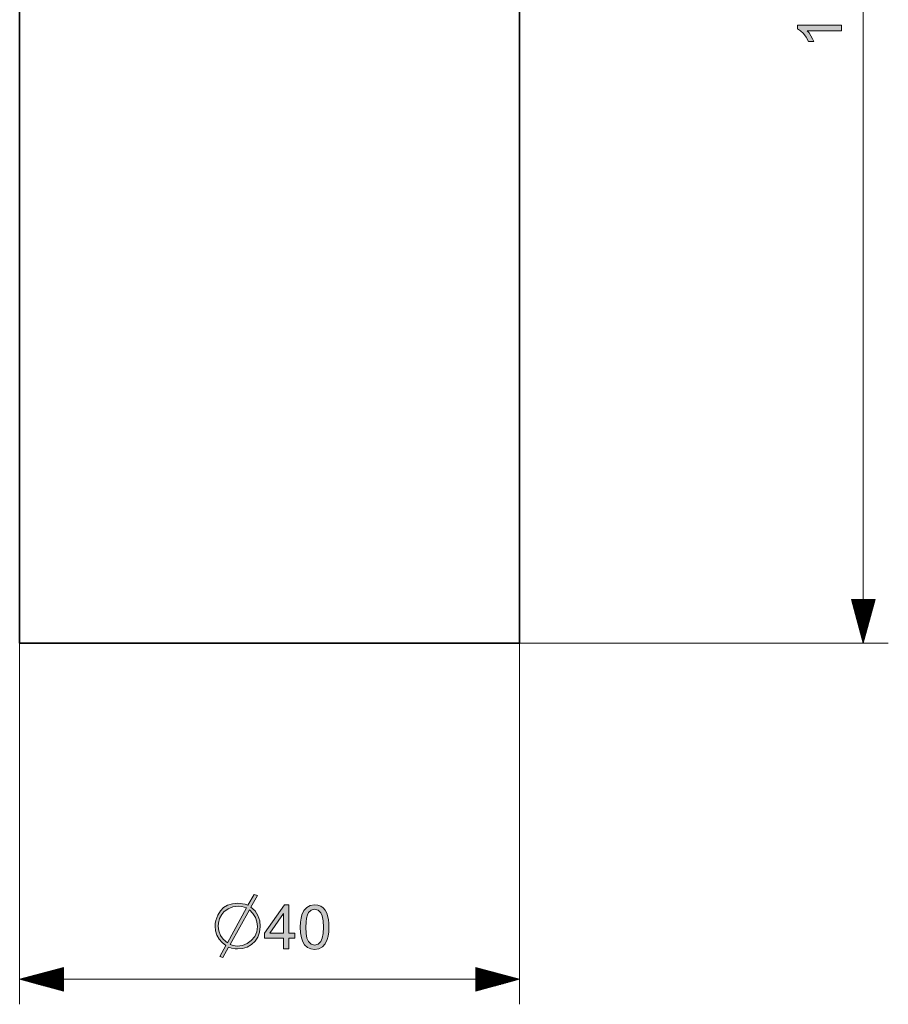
# Model space of a CAD drawing. Extents: x 50 to 2342, y 84 to 1570.
# Tile 1 of 23: x 660 to 857, y 84 to 307. Entities that reach past the tile are written whole.
import ezdxf

# ---------------------------------------------------------------- set-up
doc = ezdxf.new("R2010")
doc.units = 0
doc.header["$MEASUREMENT"] = 0
doc.layers.add('Livello 1', color=7, linetype='Continuous', lineweight=0)

msp = doc.modelspace()

# ---------------------------------------------------------------- hatches: boundary and pattern name
at = {"layer": 'Livello 1', "true_color": 0x000000, "transparency": 33554687}
msp.add_hatch(color=18, dxfattribs=at).paths.add_polyline_path([(846.22, 306.04), (846.22, 304.82), (838.46, 304.82), (838.88, 304.31), (839.3, 303.66), (839.66, 302.99), (839.93, 302.38), (838.75, 302.38), (838.22, 303.34), (837.59, 304.17), (836.91, 304.82), (836.26, 305.25), (836.26, 306.04), (846.22, 306.04)])
h = msp.add_hatch(color=18, dxfattribs=at)
edge = h.paths.add_edge_path()
edge.add_spline(control_points=[(714.26, 100.48), (714.26, 100.48), (713.86, 99.36), (713.86, 99.36), (713.86, 99.36), (713.24, 98.41), (713.24, 98.41), (713.24, 98.41), (712.41, 97.65), (712.41, 97.65), (712.41, 97.65), (711.45, 97.1), (711.45, 97.1), (711.45, 97.1), (710.41, 96.77), (710.41, 96.77), (710.41, 96.77), (709.29, 96.66), (709.29, 96.66), (709.29, 96.66), (708.7, 96.69), (708.7, 96.69), (708.7, 96.69), (707.93, 96.84), (707.93, 96.84), (707.93, 96.84), (707.49, 96.96), (707.49, 96.96), (707.49, 96.96), (707.24, 97.03), (707.24, 97.03), (707.24, 97.03), (705.96, 94.74), (705.96, 94.74), (705.96, 94.74), (705.25, 94.94), (705.25, 94.94), (705.25, 94.94), (706.63, 97.43), (706.63, 97.43), (706.63, 97.43), (705.75, 98.12), (705.75, 98.12), (705.75, 98.12), (705.07, 98.91), (705.07, 98.91), (705.07, 98.91), (704.58, 99.79), (704.58, 99.79), (704.58, 99.79), (704.29, 100.75), (704.29, 100.75), (704.29, 100.75), (704.19, 101.81), (704.19, 101.81), (704.19, 101.81), (704.22, 102.47), (704.22, 102.47), (704.22, 102.47), (704.36, 103.14), (704.36, 103.14), (704.36, 103.14), (704.79, 104.35), (704.79, 104.35), (704.79, 104.35), (705.37, 105.33), (705.37, 105.33), (705.37, 105.33), (706.11, 106.07), (706.11, 106.07), (706.11, 106.07), (707.02, 106.6), (707.02, 106.6), (707.02, 106.6), (708.1, 106.92), (708.1, 106.92), (708.1, 106.92), (709.36, 107.03), (709.36, 107.03), (709.36, 107.03), (709.83, 107), (709.83, 107), (709.83, 107), (710.37, 106.91), (710.37, 106.91), (710.37, 106.91), (710.96, 106.81), (710.96, 106.81), (710.96, 106.81), (711.62, 106.56), (711.62, 106.56), (711.62, 106.56), (713, 108.97), (713, 108.97), (713, 108.97), (713.77, 108.78), (713.77, 108.78), (713.77, 108.78), (712.31, 106.17), (712.31, 106.17), (712.31, 106.17), (713.24, 105.27), (713.24, 105.27), (713.24, 105.27), (713.9, 104.24), (713.9, 104.24), (713.9, 104.24), (714.3, 103.07), (714.3, 103.07), (714.3, 103.07), (714.43, 101.79), (714.43, 101.79), (714.43, 101.79), (714.26, 100.48), (714.26, 100.48)], knot_values=[0, 0, 0, 0, 1, 1, 1, 2, 2, 2, 3, 3, 3, 4, 4, 4, 5, 5, 5, 6, 6, 6, 7, 7, 7, 8, 8, 8, 9, 9, 9, 10, 10, 10, 11, 11, 11, 12, 12, 12, 13, 13, 13, 14, 14, 14, 15, 15, 15, 16, 16, 16, 17, 17, 17, 18, 18, 18, 19, 19, 19, 20, 20, 20, 21, 21, 21, 22, 22, 22, 23, 23, 23, 24, 24, 24, 25, 25, 25, 26, 26, 26, 27, 27, 27, 28, 28, 28, 29, 29, 29, 30, 30, 30, 31, 31, 31, 32, 32, 32, 33, 33, 33, 34, 34, 34, 35, 35, 35, 36, 36, 36, 37, 37, 37, 38, 38, 38, 38], degree=3, periodic=0)
edge.add_line((714.26, 100.48), (714.26, 100.48))
edge = h.paths.add_edge_path()
edge.add_spline(control_points=[(711.97, 105.55), (711.97, 105.55), (707.61, 97.7), (707.61, 97.7), (707.61, 97.7), (708.26, 97.42), (708.26, 97.42), (708.26, 97.42), (709.21, 97.33), (709.21, 97.33), (709.21, 97.33), (710.38, 97.47), (710.38, 97.47), (710.38, 97.47), (711.43, 97.89), (711.43, 97.89), (711.43, 97.89), (712.39, 98.58), (712.39, 98.58), (712.39, 98.58), (713.15, 99.51), (713.15, 99.51), (713.15, 99.51), (713.61, 100.57), (713.61, 100.57), (713.61, 100.57), (713.77, 101.76), (713.77, 101.76), (713.77, 101.76), (713.66, 102.83), (713.66, 102.83), (713.66, 102.83), (713.32, 103.82), (713.32, 103.82), (713.32, 103.82), (712.76, 104.72), (712.76, 104.72), (712.76, 104.72), (711.97, 105.55), (711.97, 105.55)], knot_values=[0, 0, 0, 0, 1, 1, 1, 2, 2, 2, 3, 3, 3, 4, 4, 4, 5, 5, 5, 6, 6, 6, 7, 7, 7, 8, 8, 8, 9, 9, 9, 10, 10, 10, 11, 11, 11, 12, 12, 12, 13, 13, 13, 13], degree=3, periodic=0)
edge.add_line((711.97, 105.55), (711.97, 105.55))
edge = h.paths.add_edge_path()
edge.add_spline(control_points=[(709.43, 106.36), (709.43, 106.36), (708.22, 106.22), (708.22, 106.22), (708.22, 106.22), (707.14, 105.77), (707.14, 105.77), (707.14, 105.77), (706.18, 105.04), (706.18, 105.04), (706.18, 105.04), (705.71, 104.45), (705.71, 104.45), (705.71, 104.45), (705.17, 103.58), (705.17, 103.58), (705.17, 103.58), (704.93, 102.54), (704.93, 102.54), (704.93, 102.54), (704.85, 101.81), (704.85, 101.81), (704.85, 101.81), (704.99, 100.74), (704.99, 100.74), (704.99, 100.74), (705.38, 99.75), (705.38, 99.75), (705.38, 99.75), (706.03, 98.86), (706.03, 98.86), (706.03, 98.86), (706.95, 98.07), (706.95, 98.07), (706.95, 98.07), (711.3, 105.95), (711.3, 105.95), (711.3, 105.95), (710.27, 106.26), (710.27, 106.26), (710.27, 106.26), (709.43, 106.36), (709.43, 106.36)], knot_values=[0, 0, 0, 0, 1, 1, 1, 2, 2, 2, 3, 3, 3, 4, 4, 4, 5, 5, 5, 6, 6, 6, 7, 7, 7, 8, 8, 8, 9, 9, 9, 10, 10, 10, 11, 11, 11, 12, 12, 12, 13, 13, 13, 14, 14, 14, 14], degree=3, periodic=0)
edge.add_line((709.43, 106.36), (709.43, 106.36))
h = msp.add_hatch(color=18, dxfattribs=at)
edge = h.paths.add_edge_path()
edge.add_spline(control_points=[(719.7, 96.71), (719.7, 96.71), (719.7, 99.09), (719.7, 99.09), (719.7, 99.09), (715.4, 99.09), (715.4, 99.09), (715.4, 99.09), (715.4, 100.21), (715.4, 100.21), (715.4, 100.21), (719.92, 106.64), (719.92, 106.64), (719.92, 106.64), (720.92, 106.64), (720.92, 106.64), (720.92, 106.64), (720.92, 100.21), (720.92, 100.21), (720.92, 100.21), (722.26, 100.21), (722.26, 100.21), (722.26, 100.21), (722.26, 99.09), (722.26, 99.09), (722.26, 99.09), (720.92, 99.09), (720.92, 99.09), (720.92, 99.09), (720.92, 96.71), (720.92, 96.71), (720.92, 96.71), (719.7, 96.71), (719.7, 96.71)], knot_values=[0, 0, 0, 0, 1, 1, 1, 2, 2, 2, 3, 3, 3, 4, 4, 4, 5, 5, 5, 6, 6, 6, 7, 7, 7, 8, 8, 8, 9, 9, 9, 10, 10, 10, 11, 11, 11, 11], degree=3, periodic=0)
edge.add_line((719.7, 96.71), (719.7, 96.71))
edge = h.paths.add_edge_path()
edge.add_spline(control_points=[(719.7, 100.21), (719.7, 100.21), (719.7, 104.68), (719.7, 104.68), (719.7, 104.68), (716.59, 100.21), (716.59, 100.21), (716.59, 100.21), (719.7, 100.21), (719.7, 100.21)], knot_values=[0, 0, 0, 0, 1, 1, 1, 2, 2, 2, 3, 3, 3, 3], degree=3, periodic=0)
edge.add_line((719.7, 100.21), (719.7, 100.21))
h = msp.add_hatch(color=18, dxfattribs=at)
edge = h.paths.add_edge_path()
edge.add_spline(control_points=[(723.5, 101.61), (723.5, 101.61), (723.54, 102.7), (723.54, 102.7), (723.54, 102.7), (723.66, 103.65), (723.66, 103.65), (723.66, 103.65), (723.86, 104.43), (723.86, 104.43), (723.86, 104.43), (724.31, 105.39), (724.31, 105.39), (724.31, 105.39), (724.94, 106.09), (724.94, 106.09), (724.94, 106.09), (725.75, 106.53), (725.75, 106.53), (725.75, 106.53), (726.74, 106.68), (726.74, 106.68), (726.74, 106.68), (727.49, 106.59), (727.49, 106.59), (727.49, 106.59), (728.14, 106.35), (728.14, 106.35), (728.14, 106.35), (728.69, 105.96), (728.69, 105.96), (728.69, 105.96), (729.13, 105.42), (729.13, 105.42), (729.13, 105.42), (729.48, 104.75), (729.48, 104.75), (729.48, 104.75), (729.75, 103.95), (729.75, 103.95), (729.75, 103.95), (729.87, 103.3), (729.87, 103.3), (729.87, 103.3), (729.95, 102.52), (729.95, 102.52), (729.95, 102.52), (729.97, 101.61), (729.97, 101.61), (729.97, 101.61), (729.93, 100.52), (729.93, 100.52), (729.93, 100.52), (729.81, 99.58), (729.81, 99.58), (729.81, 99.58), (729.61, 98.78), (729.61, 98.78), (729.61, 98.78), (729.17, 97.84), (729.17, 97.84), (729.17, 97.84), (728.54, 97.13), (728.54, 97.13), (728.54, 97.13), (727.73, 96.69), (727.73, 96.69), (727.73, 96.69), (726.74, 96.54), (726.74, 96.54), (726.74, 96.54), (725.85, 96.66), (725.85, 96.66), (725.85, 96.66), (725.1, 97), (725.1, 97), (725.1, 97), (724.48, 97.57), (724.48, 97.57), (724.48, 97.57), (724.05, 98.29), (724.05, 98.29), (724.05, 98.29), (723.75, 99.2), (723.75, 99.2), (723.75, 99.2), (723.56, 100.31), (723.56, 100.31), (723.56, 100.31), (723.5, 101.61), (723.5, 101.61)], knot_values=[0, 0, 0, 0, 1, 1, 1, 2, 2, 2, 3, 3, 3, 4, 4, 4, 5, 5, 5, 6, 6, 6, 7, 7, 7, 8, 8, 8, 9, 9, 9, 10, 10, 10, 11, 11, 11, 12, 12, 12, 13, 13, 13, 14, 14, 14, 15, 15, 15, 16, 16, 16, 17, 17, 17, 18, 18, 18, 19, 19, 19, 20, 20, 20, 21, 21, 21, 22, 22, 22, 23, 23, 23, 24, 24, 24, 25, 25, 25, 26, 26, 26, 27, 27, 27, 28, 28, 28, 29, 29, 29, 30, 30, 30, 30], degree=3, periodic=0)
edge.add_line((723.5, 101.61), (723.5, 101.61))
edge = h.paths.add_edge_path()
edge.add_spline(control_points=[(724.76, 101.61), (724.76, 101.61), (724.82, 100.16), (724.82, 100.16), (724.82, 100.16), (725.01, 99.07), (725.01, 99.07), (725.01, 99.07), (725.32, 98.35), (725.32, 98.35), (725.32, 98.35), (725.97, 97.75), (725.97, 97.75), (725.97, 97.75), (726.74, 97.55), (726.74, 97.55), (726.74, 97.55), (727.51, 97.75), (727.51, 97.75), (727.51, 97.75), (728.15, 98.36), (728.15, 98.36), (728.15, 98.36), (728.47, 99.08), (728.47, 99.08), (728.47, 99.08), (728.66, 100.16), (728.66, 100.16), (728.66, 100.16), (728.72, 101.61), (728.72, 101.61), (728.72, 101.61), (728.66, 103.06), (728.66, 103.06), (728.66, 103.06), (728.47, 104.14), (728.47, 104.14), (728.47, 104.14), (728.15, 104.86), (728.15, 104.86), (728.15, 104.86), (727.51, 105.47), (727.51, 105.47), (727.51, 105.47), (726.72, 105.67), (726.72, 105.67), (726.72, 105.67), (725.97, 105.49), (725.97, 105.49), (725.97, 105.49), (725.38, 104.96), (725.38, 104.96), (725.38, 104.96), (725.11, 104.41), (725.11, 104.41), (725.11, 104.41), (724.91, 103.67), (724.91, 103.67), (724.91, 103.67), (724.79, 102.73), (724.79, 102.73), (724.79, 102.73), (724.76, 101.61), (724.76, 101.61)], knot_values=[0, 0, 0, 0, 1, 1, 1, 2, 2, 2, 3, 3, 3, 4, 4, 4, 5, 5, 5, 6, 6, 6, 7, 7, 7, 8, 8, 8, 9, 9, 9, 10, 10, 10, 11, 11, 11, 12, 12, 12, 13, 13, 13, 14, 14, 14, 15, 15, 15, 16, 16, 16, 17, 17, 17, 18, 18, 18, 19, 19, 19, 20, 20, 20, 21, 21, 21, 21], degree=3, periodic=0)
edge.add_line((724.76, 101.61), (724.76, 101.61))

# ---------------------------------------------------------------- linework, layer by layer
at = {"layer": 'Livello 1'}
msp.add_lwpolyline([(846.22, 306.04), (846.22, 304.82), (838.46, 304.82), (838.88, 304.31), (839.3, 303.66), (839.66, 302.99), (839.93, 302.38), (838.75, 302.38), (838.22, 303.34), (837.59, 304.17), (836.91, 304.82), (836.26, 305.25), (836.26, 306.04), (846.22, 306.04)], dxfattribs=at)
at = {"layer": 'Livello 1', "color": 18, "lineweight": 35, "true_color": 0x000000}
for points in [[(659.85, 457.92), (659.85, 457.92), (659.85, 165.96), (659.85, 165.96)], [(773.24, 165.96), (773.24, 165.96), (773.24, 457.92), (773.24, 457.92)]]:
    msp.add_open_spline(points, degree=3, dxfattribs=at)
at = {"layer": 'Livello 1', "color": 18, "lineweight": 18, "true_color": 0x000000}
for points in [[(851.18, 165.96), (851.18, 165.96), (851.18, 457.92), (851.18, 457.92)], [(853.84, 175.88), (853.84, 175.88), (848.52, 175.88), (848.52, 175.88)], [(848.52, 175.88), (848.52, 175.88), (851.18, 165.96), (851.18, 165.96)], [(848.59, 175.88), (848.59, 175.88), (848.59, 175.63), (848.59, 175.63)], [(848.59, 175.88), (848.59, 175.88), (848.59, 175.63), (848.59, 175.63)], [(848.73, 175.88), (848.73, 175.88), (848.73, 175.09), (848.73, 175.09)], [(848.88, 175.88), (848.88, 175.88), (848.88, 174.55), (848.88, 174.55)], [(849.02, 175.88), (849.02, 175.88), (849.02, 174.02), (849.02, 174.02)], [(849.17, 175.88), (849.17, 175.88), (849.17, 173.48), (849.17, 173.48)], [(849.31, 175.88), (849.31, 175.88), (849.31, 172.94), (849.31, 172.94)], [(849.45, 175.88), (849.45, 175.88), (849.45, 172.4), (849.45, 172.4)], [(849.6, 175.88), (849.6, 175.88), (849.6, 171.87), (849.6, 171.87)], [(849.74, 175.88), (849.74, 175.88), (849.74, 171.33), (849.74, 171.33)], [(849.89, 175.88), (849.89, 175.88), (849.89, 170.79), (849.89, 170.79)], [(850.03, 175.88), (850.03, 175.88), (850.03, 170.26), (850.03, 170.26)], [(850.17, 175.88), (850.17, 175.88), (850.17, 169.72), (850.17, 169.72)], [(850.32, 175.88), (850.32, 175.88), (850.32, 169.18), (850.32, 169.18)], [(850.46, 175.88), (850.46, 175.88), (850.46, 168.64), (850.46, 168.64)], [(850.61, 175.88), (850.61, 175.88), (850.61, 168.1), (850.61, 168.1)], [(850.75, 175.88), (850.75, 175.88), (850.75, 167.57), (850.75, 167.57)], [(850.89, 175.88), (850.89, 175.88), (850.89, 167.03), (850.89, 167.03)], [(851.04, 175.88), (851.04, 175.88), (851.04, 166.49), (851.04, 166.49)], [(851.18, 165.96), (851.18, 165.96), (853.84, 175.88), (853.84, 175.88)], [(851.18, 175.88), (851.18, 175.88), (851.18, 165.96), (851.18, 165.96)], [(851.18, 175.88), (851.18, 175.88), (851.18, 165.96), (851.18, 165.96)], [(851.33, 175.88), (851.33, 175.88), (851.33, 166.49), (851.33, 166.49)], [(851.47, 175.88), (851.47, 175.88), (851.47, 167.03), (851.47, 167.03)], [(851.61, 175.88), (851.61, 175.88), (851.61, 167.57), (851.61, 167.57)], [(851.76, 175.88), (851.76, 175.88), (851.76, 168.1), (851.76, 168.1)], [(851.9, 175.88), (851.9, 175.88), (851.9, 168.64), (851.9, 168.64)], [(852.05, 175.88), (852.05, 175.88), (852.05, 169.18), (852.05, 169.18)], [(852.19, 175.88), (852.19, 175.88), (852.19, 169.72), (852.19, 169.72)], [(852.33, 175.88), (852.33, 175.88), (852.33, 170.26), (852.33, 170.26)], [(852.48, 175.88), (852.48, 175.88), (852.48, 170.79), (852.48, 170.79)], [(852.62, 175.88), (852.62, 175.88), (852.62, 171.33), (852.62, 171.33)], [(852.77, 175.88), (852.77, 175.88), (852.77, 171.87), (852.77, 171.87)], [(852.91, 175.88), (852.91, 175.88), (852.91, 172.4), (852.91, 172.4)], [(853.05, 175.88), (853.05, 175.88), (853.05, 172.94), (853.05, 172.94)], [(853.2, 175.88), (853.2, 175.88), (853.2, 173.48), (853.2, 173.48)], [(853.34, 175.88), (853.34, 175.88), (853.34, 174.02), (853.34, 174.02)], [(853.49, 175.88), (853.49, 175.88), (853.49, 174.55), (853.49, 174.55)], [(853.63, 175.88), (853.63, 175.88), (853.63, 175.09), (853.63, 175.09)], [(853.77, 175.88), (853.77, 175.88), (853.77, 175.63), (853.77, 175.63)], [(853.77, 175.88), (853.77, 175.88), (853.77, 175.63), (853.77, 175.63)], [(669.78, 92.44), (669.78, 92.44), (659.85, 89.78), (659.85, 89.78)], [(669.78, 91.66), (669.78, 91.66), (666.84, 91.66), (666.84, 91.66)], [(669.78, 91.8), (669.78, 91.8), (667.38, 91.8), (667.38, 91.8)], [(669.78, 91.94), (669.78, 91.94), (667.92, 91.94), (667.92, 91.94)], [(669.78, 92.09), (669.78, 92.09), (668.45, 92.09), (668.45, 92.09)], [(669.78, 92.23), (669.78, 92.23), (668.99, 92.23), (668.99, 92.23)], [(669.78, 92.38), (669.78, 92.38), (669.53, 92.38), (669.53, 92.38)], [(669.78, 92.38), (669.78, 92.38), (669.53, 92.38), (669.53, 92.38)], [(669.78, 87.13), (669.78, 87.13), (669.78, 92.44), (669.78, 92.44)], [(773.24, 89.78), (773.24, 89.78), (763.32, 92.44), (763.32, 92.44)], [(763.32, 92.44), (763.32, 92.44), (763.32, 87.13), (763.32, 87.13)], [(763.32, 92.38), (763.32, 92.38), (763.57, 92.38), (763.57, 92.38)], [(763.32, 92.38), (763.32, 92.38), (763.57, 92.38), (763.57, 92.38)], [(763.32, 92.23), (763.32, 92.23), (764.1, 92.23), (764.1, 92.23)], [(763.32, 92.09), (763.32, 92.09), (764.64, 92.09), (764.64, 92.09)], [(763.32, 91.94), (763.32, 91.94), (765.18, 91.94), (765.18, 91.94)], [(763.32, 91.8), (763.32, 91.8), (765.72, 91.8), (765.72, 91.8)], [(763.32, 91.66), (763.32, 91.66), (766.25, 91.66), (766.25, 91.66)], [(659.85, 89.78), (659.85, 89.78), (773.24, 89.78), (773.24, 89.78)], [(659.85, 89.78), (659.85, 89.78), (669.78, 87.13), (669.78, 87.13)], [(669.78, 89.78), (669.78, 89.78), (659.85, 89.78), (659.85, 89.78)], [(669.78, 89.78), (669.78, 89.78), (659.85, 89.78), (659.85, 89.78)], [(669.78, 89.93), (669.78, 89.93), (660.39, 89.93), (660.39, 89.93)], [(669.78, 89.64), (669.78, 89.64), (660.39, 89.64), (660.39, 89.64)], [(669.78, 90.07), (669.78, 90.07), (660.93, 90.07), (660.93, 90.07)], [(669.78, 89.5), (669.78, 89.5), (660.93, 89.5), (660.93, 89.5)], [(669.78, 90.22), (669.78, 90.22), (661.47, 90.22), (661.47, 90.22)], [(669.78, 89.35), (669.78, 89.35), (661.47, 89.35), (661.47, 89.35)], [(669.78, 90.36), (669.78, 90.36), (662.01, 90.36), (662.01, 90.36)], [(669.78, 90.5), (669.78, 90.5), (662.54, 90.5), (662.54, 90.5)], [(669.78, 90.65), (669.78, 90.65), (663.08, 90.65), (663.08, 90.65)], [(669.78, 90.79), (669.78, 90.79), (663.62, 90.79), (663.62, 90.79)], [(669.78, 90.94), (669.78, 90.94), (664.15, 90.94), (664.15, 90.94)], [(669.78, 91.08), (669.78, 91.08), (664.69, 91.08), (664.69, 91.08)], [(669.78, 91.22), (669.78, 91.22), (665.23, 91.22), (665.23, 91.22)], [(669.78, 91.37), (669.78, 91.37), (665.77, 91.37), (665.77, 91.37)], [(669.78, 91.51), (669.78, 91.51), (666.3, 91.51), (666.3, 91.51)], [(763.32, 91.51), (763.32, 91.51), (766.79, 91.51), (766.79, 91.51)], [(763.32, 91.37), (763.32, 91.37), (767.33, 91.37), (767.33, 91.37)], [(763.32, 91.22), (763.32, 91.22), (767.87, 91.22), (767.87, 91.22)], [(763.32, 91.08), (763.32, 91.08), (768.4, 91.08), (768.4, 91.08)], [(763.32, 90.94), (763.32, 90.94), (768.94, 90.94), (768.94, 90.94)], [(763.32, 90.79), (763.32, 90.79), (769.48, 90.79), (769.48, 90.79)], [(763.32, 90.65), (763.32, 90.65), (770.02, 90.65), (770.02, 90.65)], [(763.32, 90.5), (763.32, 90.5), (770.55, 90.5), (770.55, 90.5)], [(763.32, 90.36), (763.32, 90.36), (771.09, 90.36), (771.09, 90.36)], [(763.32, 90.22), (763.32, 90.22), (771.63, 90.22), (771.63, 90.22)], [(763.32, 90.07), (763.32, 90.07), (772.17, 90.07), (772.17, 90.07)], [(763.32, 89.93), (763.32, 89.93), (772.7, 89.93), (772.7, 89.93)], [(763.32, 87.13), (763.32, 87.13), (773.24, 89.78), (773.24, 89.78)], [(763.32, 89.78), (763.32, 89.78), (773.24, 89.78), (773.24, 89.78)], [(763.32, 89.78), (763.32, 89.78), (773.24, 89.78), (773.24, 89.78)], [(763.32, 89.64), (763.32, 89.64), (772.7, 89.64), (772.7, 89.64)], [(763.32, 89.5), (763.32, 89.5), (772.17, 89.5), (772.17, 89.5)], [(763.32, 89.35), (763.32, 89.35), (771.63, 89.35), (771.63, 89.35)], [(669.78, 89.21), (669.78, 89.21), (662.01, 89.21), (662.01, 89.21)], [(669.78, 89.06), (669.78, 89.06), (662.54, 89.06), (662.54, 89.06)], [(669.78, 88.92), (669.78, 88.92), (663.08, 88.92), (663.08, 88.92)], [(669.78, 88.78), (669.78, 88.78), (663.62, 88.78), (663.62, 88.78)], [(669.78, 88.63), (669.78, 88.63), (664.15, 88.63), (664.15, 88.63)], [(669.78, 88.49), (669.78, 88.49), (664.69, 88.49), (664.69, 88.49)], [(669.78, 88.34), (669.78, 88.34), (665.23, 88.34), (665.23, 88.34)], [(669.78, 88.2), (669.78, 88.2), (665.77, 88.2), (665.77, 88.2)], [(669.78, 88.06), (669.78, 88.06), (666.3, 88.06), (666.3, 88.06)], [(669.78, 87.91), (669.78, 87.91), (666.84, 87.91), (666.84, 87.91)], [(669.78, 87.77), (669.78, 87.77), (667.38, 87.77), (667.38, 87.77)], [(669.78, 87.62), (669.78, 87.62), (667.92, 87.62), (667.92, 87.62)], [(669.78, 87.48), (669.78, 87.48), (668.45, 87.48), (668.45, 87.48)], [(669.78, 87.34), (669.78, 87.34), (668.99, 87.34), (668.99, 87.34)], [(669.78, 87.19), (669.78, 87.19), (669.53, 87.19), (669.53, 87.19)], [(669.78, 87.19), (669.78, 87.19), (669.53, 87.19), (669.53, 87.19)], [(763.32, 89.21), (763.32, 89.21), (771.09, 89.21), (771.09, 89.21)], [(763.32, 89.06), (763.32, 89.06), (770.55, 89.06), (770.55, 89.06)], [(763.32, 88.92), (763.32, 88.92), (770.02, 88.92), (770.02, 88.92)], [(763.32, 88.78), (763.32, 88.78), (769.48, 88.78), (769.48, 88.78)], [(763.32, 88.63), (763.32, 88.63), (768.94, 88.63), (768.94, 88.63)], [(763.32, 88.49), (763.32, 88.49), (768.4, 88.49), (768.4, 88.49)], [(763.32, 88.34), (763.32, 88.34), (767.87, 88.34), (767.87, 88.34)], [(763.32, 88.2), (763.32, 88.2), (767.33, 88.2), (767.33, 88.2)], [(763.32, 88.06), (763.32, 88.06), (766.79, 88.06), (766.79, 88.06)], [(763.32, 87.91), (763.32, 87.91), (766.25, 87.91), (766.25, 87.91)], [(763.32, 87.77), (763.32, 87.77), (765.72, 87.77), (765.72, 87.77)], [(763.32, 87.62), (763.32, 87.62), (765.18, 87.62), (765.18, 87.62)], [(763.32, 87.48), (763.32, 87.48), (764.64, 87.48), (764.64, 87.48)], [(763.32, 87.34), (763.32, 87.34), (764.1, 87.34), (764.1, 87.34)], [(763.32, 87.19), (763.32, 87.19), (763.57, 87.19), (763.57, 87.19)], [(763.32, 87.19), (763.32, 87.19), (763.57, 87.19), (763.57, 87.19)]]:
    msp.add_open_spline(points, degree=3, dxfattribs=at)
at = {"layer": 'Livello 1', "color": 18, "lineweight": 35, "true_color": 0x000000}
msp.add_open_spline([(659.85, 165.96), (659.85, 165.96), (660.15, 165.96), (660.15, 165.96), (660.15, 165.96), (661.02, 165.96), (661.02, 165.96), (661.02, 165.96), (662.46, 165.96), (662.46, 165.96), (662.46, 165.96), (664.45, 165.96), (664.45, 165.96), (664.45, 165.96), (666.98, 165.96), (666.98, 165.96), (666.98, 165.96), (670.02, 165.96), (670.02, 165.96), (670.02, 165.96), (673.53, 165.96), (673.53, 165.96), (673.53, 165.96), (677.49, 165.96), (677.49, 165.96), (677.49, 165.96), (681.85, 165.96), (681.85, 165.96), (681.85, 165.96), (686.56, 165.96), (686.56, 165.96), (686.56, 165.96), (691.58, 165.96), (691.58, 165.96), (691.58, 165.96), (696.86, 165.96), (696.86, 165.96), (696.86, 165.96), (702.34, 165.96), (702.34, 165.96), (702.34, 165.96), (707.96, 165.96), (707.96, 165.96), (707.96, 165.96), (713.68, 165.96), (713.68, 165.96), (713.68, 165.96), (719.42, 165.96), (719.42, 165.96), (719.42, 165.96), (725.13, 165.96), (725.13, 165.96), (725.13, 165.96), (730.76, 165.96), (730.76, 165.96), (730.76, 165.96), (736.24, 165.96), (736.24, 165.96), (736.24, 165.96), (741.52, 165.96), (741.52, 165.96), (741.52, 165.96), (746.54, 165.96), (746.54, 165.96), (746.54, 165.96), (751.25, 165.96), (751.25, 165.96), (751.25, 165.96), (755.61, 165.96), (755.61, 165.96), (755.61, 165.96), (759.56, 165.96), (759.56, 165.96), (759.56, 165.96), (763.08, 165.96), (763.08, 165.96), (763.08, 165.96), (766.12, 165.96), (766.12, 165.96), (766.12, 165.96), (768.65, 165.96), (768.65, 165.96), (768.65, 165.96), (770.64, 165.96), (770.64, 165.96), (770.64, 165.96), (772.08, 165.96), (772.08, 165.96), (772.08, 165.96), (772.95, 165.96), (772.95, 165.96), (772.95, 165.96), (773.24, 165.96), (773.24, 165.96)], degree=3, knots=[0, 0, 0, 0, 1, 1, 1, 2, 2, 2, 3, 3, 3, 4, 4, 4, 5, 5, 5, 6, 6, 6, 7, 7, 7, 8, 8, 8, 9, 9, 9, 10, 10, 10, 11, 11, 11, 12, 12, 12, 13, 13, 13, 14, 14, 14, 15, 15, 15, 16, 16, 16, 17, 17, 17, 18, 18, 18, 19, 19, 19, 20, 20, 20, 21, 21, 21, 22, 22, 22, 23, 23, 23, 24, 24, 24, 25, 25, 25, 26, 26, 26, 27, 27, 27, 28, 28, 28, 29, 29, 29, 30, 30, 30, 31, 31, 31, 31], dxfattribs=at)
at = {"layer": 'Livello 1', "color": 18, "lineweight": 13, "true_color": 0x000000}
for points in [[(659.85, 165.96), (659.85, 165.96), (659.85, 84.11), (659.85, 84.11)], [(773.24, 165.96), (773.24, 165.96), (773.24, 84.11), (773.24, 84.11)], [(773.24, 165.96), (773.24, 165.96), (856.85, 165.96), (856.85, 165.96)]]:
    msp.add_open_spline(points, degree=3, dxfattribs=at)
at = {"layer": 'Livello 1'}
for points, knots in [([(714.26, 100.48), (714.26, 100.48), (713.86, 99.36), (713.86, 99.36), (713.86, 99.36), (713.24, 98.41), (713.24, 98.41), (713.24, 98.41), (712.41, 97.65), (712.41, 97.65), (712.41, 97.65), (711.45, 97.1), (711.45, 97.1), (711.45, 97.1), (710.41, 96.77), (710.41, 96.77), (710.41, 96.77), (709.29, 96.66), (709.29, 96.66), (709.29, 96.66), (708.7, 96.69), (708.7, 96.69), (708.7, 96.69), (707.93, 96.84), (707.93, 96.84), (707.93, 96.84), (707.49, 96.96), (707.49, 96.96), (707.49, 96.96), (707.24, 97.03), (707.24, 97.03), (707.24, 97.03), (705.96, 94.74), (705.96, 94.74), (705.96, 94.74), (705.25, 94.94), (705.25, 94.94), (705.25, 94.94), (706.63, 97.43), (706.63, 97.43), (706.63, 97.43), (705.75, 98.12), (705.75, 98.12), (705.75, 98.12), (705.07, 98.91), (705.07, 98.91), (705.07, 98.91), (704.58, 99.79), (704.58, 99.79), (704.58, 99.79), (704.29, 100.75), (704.29, 100.75), (704.29, 100.75), (704.19, 101.81), (704.19, 101.81), (704.19, 101.81), (704.22, 102.47), (704.22, 102.47), (704.22, 102.47), (704.36, 103.14), (704.36, 103.14), (704.36, 103.14), (704.79, 104.35), (704.79, 104.35), (704.79, 104.35), (705.37, 105.33), (705.37, 105.33), (705.37, 105.33), (706.11, 106.07), (706.11, 106.07), (706.11, 106.07), (707.02, 106.6), (707.02, 106.6), (707.02, 106.6), (708.1, 106.92), (708.1, 106.92), (708.1, 106.92), (709.36, 107.03), (709.36, 107.03), (709.36, 107.03), (709.83, 107), (709.83, 107), (709.83, 107), (710.37, 106.91), (710.37, 106.91), (710.37, 106.91), (710.96, 106.81), (710.96, 106.81), (710.96, 106.81), (711.62, 106.56), (711.62, 106.56), (711.62, 106.56), (713, 108.97), (713, 108.97), (713, 108.97), (713.77, 108.78), (713.77, 108.78), (713.77, 108.78), (712.31, 106.17), (712.31, 106.17), (712.31, 106.17), (713.24, 105.27), (713.24, 105.27), (713.24, 105.27), (713.9, 104.24), (713.9, 104.24), (713.9, 104.24), (714.3, 103.07), (714.3, 103.07), (714.3, 103.07), (714.43, 101.79), (714.43, 101.79), (714.43, 101.79), (714.26, 100.48), (714.26, 100.48)], [0, 0, 0, 0, 1, 1, 1, 2, 2, 2, 3, 3, 3, 4, 4, 4, 5, 5, 5, 6, 6, 6, 7, 7, 7, 8, 8, 8, 9, 9, 9, 10, 10, 10, 11, 11, 11, 12, 12, 12, 13, 13, 13, 14, 14, 14, 15, 15, 15, 16, 16, 16, 17, 17, 17, 18, 18, 18, 19, 19, 19, 20, 20, 20, 21, 21, 21, 22, 22, 22, 23, 23, 23, 24, 24, 24, 25, 25, 25, 26, 26, 26, 27, 27, 27, 28, 28, 28, 29, 29, 29, 30, 30, 30, 31, 31, 31, 32, 32, 32, 33, 33, 33, 34, 34, 34, 35, 35, 35, 36, 36, 36, 37, 37, 37, 38, 38, 38, 38]), ([(709.43, 106.36), (709.43, 106.36), (708.22, 106.22), (708.22, 106.22), (708.22, 106.22), (707.14, 105.77), (707.14, 105.77), (707.14, 105.77), (706.18, 105.04), (706.18, 105.04), (706.18, 105.04), (705.71, 104.45), (705.71, 104.45), (705.71, 104.45), (705.17, 103.58), (705.17, 103.58), (705.17, 103.58), (704.93, 102.54), (704.93, 102.54), (704.93, 102.54), (704.85, 101.81), (704.85, 101.81), (704.85, 101.81), (704.99, 100.74), (704.99, 100.74), (704.99, 100.74), (705.38, 99.75), (705.38, 99.75), (705.38, 99.75), (706.03, 98.86), (706.03, 98.86), (706.03, 98.86), (706.95, 98.07), (706.95, 98.07), (706.95, 98.07), (711.3, 105.95), (711.3, 105.95), (711.3, 105.95), (710.27, 106.26), (710.27, 106.26), (710.27, 106.26), (709.43, 106.36), (709.43, 106.36)], [0, 0, 0, 0, 1, 1, 1, 2, 2, 2, 3, 3, 3, 4, 4, 4, 5, 5, 5, 6, 6, 6, 7, 7, 7, 8, 8, 8, 9, 9, 9, 10, 10, 10, 11, 11, 11, 12, 12, 12, 13, 13, 13, 14, 14, 14, 14]), ([(711.97, 105.55), (711.97, 105.55), (707.61, 97.7), (707.61, 97.7), (707.61, 97.7), (708.26, 97.42), (708.26, 97.42), (708.26, 97.42), (709.21, 97.33), (709.21, 97.33), (709.21, 97.33), (710.38, 97.47), (710.38, 97.47), (710.38, 97.47), (711.43, 97.89), (711.43, 97.89), (711.43, 97.89), (712.39, 98.58), (712.39, 98.58), (712.39, 98.58), (713.15, 99.51), (713.15, 99.51), (713.15, 99.51), (713.61, 100.57), (713.61, 100.57), (713.61, 100.57), (713.77, 101.76), (713.77, 101.76), (713.77, 101.76), (713.66, 102.83), (713.66, 102.83), (713.66, 102.83), (713.32, 103.82), (713.32, 103.82), (713.32, 103.82), (712.76, 104.72), (712.76, 104.72), (712.76, 104.72), (711.97, 105.55), (711.97, 105.55)], [0, 0, 0, 0, 1, 1, 1, 2, 2, 2, 3, 3, 3, 4, 4, 4, 5, 5, 5, 6, 6, 6, 7, 7, 7, 8, 8, 8, 9, 9, 9, 10, 10, 10, 11, 11, 11, 12, 12, 12, 13, 13, 13, 13]), ([(719.7, 96.71), (719.7, 96.71), (719.7, 99.09), (719.7, 99.09), (719.7, 99.09), (715.4, 99.09), (715.4, 99.09), (715.4, 99.09), (715.4, 100.21), (715.4, 100.21), (715.4, 100.21), (719.92, 106.64), (719.92, 106.64), (719.92, 106.64), (720.92, 106.64), (720.92, 106.64), (720.92, 106.64), (720.92, 100.21), (720.92, 100.21), (720.92, 100.21), (722.26, 100.21), (722.26, 100.21), (722.26, 100.21), (722.26, 99.09), (722.26, 99.09), (722.26, 99.09), (720.92, 99.09), (720.92, 99.09), (720.92, 99.09), (720.92, 96.71), (720.92, 96.71), (720.92, 96.71), (719.7, 96.71), (719.7, 96.71)], [0, 0, 0, 0, 1, 1, 1, 2, 2, 2, 3, 3, 3, 4, 4, 4, 5, 5, 5, 6, 6, 6, 7, 7, 7, 8, 8, 8, 9, 9, 9, 10, 10, 10, 11, 11, 11, 11]), ([(723.5, 101.61), (723.5, 101.61), (723.54, 102.7), (723.54, 102.7), (723.54, 102.7), (723.66, 103.65), (723.66, 103.65), (723.66, 103.65), (723.86, 104.43), (723.86, 104.43), (723.86, 104.43), (724.31, 105.39), (724.31, 105.39), (724.31, 105.39), (724.94, 106.09), (724.94, 106.09), (724.94, 106.09), (725.75, 106.53), (725.75, 106.53), (725.75, 106.53), (726.74, 106.68), (726.74, 106.68), (726.74, 106.68), (727.49, 106.59), (727.49, 106.59), (727.49, 106.59), (728.14, 106.35), (728.14, 106.35), (728.14, 106.35), (728.69, 105.96), (728.69, 105.96), (728.69, 105.96), (729.13, 105.42), (729.13, 105.42), (729.13, 105.42), (729.48, 104.75), (729.48, 104.75), (729.48, 104.75), (729.75, 103.95), (729.75, 103.95), (729.75, 103.95), (729.87, 103.3), (729.87, 103.3), (729.87, 103.3), (729.95, 102.52), (729.95, 102.52), (729.95, 102.52), (729.97, 101.61), (729.97, 101.61), (729.97, 101.61), (729.93, 100.52), (729.93, 100.52), (729.93, 100.52), (729.81, 99.58), (729.81, 99.58), (729.81, 99.58), (729.61, 98.78), (729.61, 98.78), (729.61, 98.78), (729.17, 97.84), (729.17, 97.84), (729.17, 97.84), (728.54, 97.13), (728.54, 97.13), (728.54, 97.13), (727.73, 96.69), (727.73, 96.69), (727.73, 96.69), (726.74, 96.54), (726.74, 96.54), (726.74, 96.54), (725.85, 96.66), (725.85, 96.66), (725.85, 96.66), (725.1, 97), (725.1, 97), (725.1, 97), (724.48, 97.57), (724.48, 97.57), (724.48, 97.57), (724.05, 98.29), (724.05, 98.29), (724.05, 98.29), (723.75, 99.2), (723.75, 99.2), (723.75, 99.2), (723.56, 100.31), (723.56, 100.31), (723.56, 100.31), (723.5, 101.61), (723.5, 101.61)], [0, 0, 0, 0, 1, 1, 1, 2, 2, 2, 3, 3, 3, 4, 4, 4, 5, 5, 5, 6, 6, 6, 7, 7, 7, 8, 8, 8, 9, 9, 9, 10, 10, 10, 11, 11, 11, 12, 12, 12, 13, 13, 13, 14, 14, 14, 15, 15, 15, 16, 16, 16, 17, 17, 17, 18, 18, 18, 19, 19, 19, 20, 20, 20, 21, 21, 21, 22, 22, 22, 23, 23, 23, 24, 24, 24, 25, 25, 25, 26, 26, 26, 27, 27, 27, 28, 28, 28, 29, 29, 29, 30, 30, 30, 30]), ([(724.76, 101.61), (724.76, 101.61), (724.82, 100.16), (724.82, 100.16), (724.82, 100.16), (725.01, 99.07), (725.01, 99.07), (725.01, 99.07), (725.32, 98.35), (725.32, 98.35), (725.32, 98.35), (725.97, 97.75), (725.97, 97.75), (725.97, 97.75), (726.74, 97.55), (726.74, 97.55), (726.74, 97.55), (727.51, 97.75), (727.51, 97.75), (727.51, 97.75), (728.15, 98.36), (728.15, 98.36), (728.15, 98.36), (728.47, 99.08), (728.47, 99.08), (728.47, 99.08), (728.66, 100.16), (728.66, 100.16), (728.66, 100.16), (728.72, 101.61), (728.72, 101.61), (728.72, 101.61), (728.66, 103.06), (728.66, 103.06), (728.66, 103.06), (728.47, 104.14), (728.47, 104.14), (728.47, 104.14), (728.15, 104.86), (728.15, 104.86), (728.15, 104.86), (727.51, 105.47), (727.51, 105.47), (727.51, 105.47), (726.72, 105.67), (726.72, 105.67), (726.72, 105.67), (725.97, 105.49), (725.97, 105.49), (725.97, 105.49), (725.38, 104.96), (725.38, 104.96), (725.38, 104.96), (725.11, 104.41), (725.11, 104.41), (725.11, 104.41), (724.91, 103.67), (724.91, 103.67), (724.91, 103.67), (724.79, 102.73), (724.79, 102.73), (724.79, 102.73), (724.76, 101.61), (724.76, 101.61)], [0, 0, 0, 0, 1, 1, 1, 2, 2, 2, 3, 3, 3, 4, 4, 4, 5, 5, 5, 6, 6, 6, 7, 7, 7, 8, 8, 8, 9, 9, 9, 10, 10, 10, 11, 11, 11, 12, 12, 12, 13, 13, 13, 14, 14, 14, 15, 15, 15, 16, 16, 16, 17, 17, 17, 18, 18, 18, 19, 19, 19, 20, 20, 20, 21, 21, 21, 21]), ([(719.7, 100.21), (719.7, 100.21), (719.7, 104.68), (719.7, 104.68), (719.7, 104.68), (716.59, 100.21), (716.59, 100.21), (716.59, 100.21), (719.7, 100.21), (719.7, 100.21)], [0, 0, 0, 0, 1, 1, 1, 2, 2, 2, 3, 3, 3, 3])]:
    msp.add_open_spline(points, degree=3, knots=knots, dxfattribs=at)

doc.saveas('drawing.dxf')
